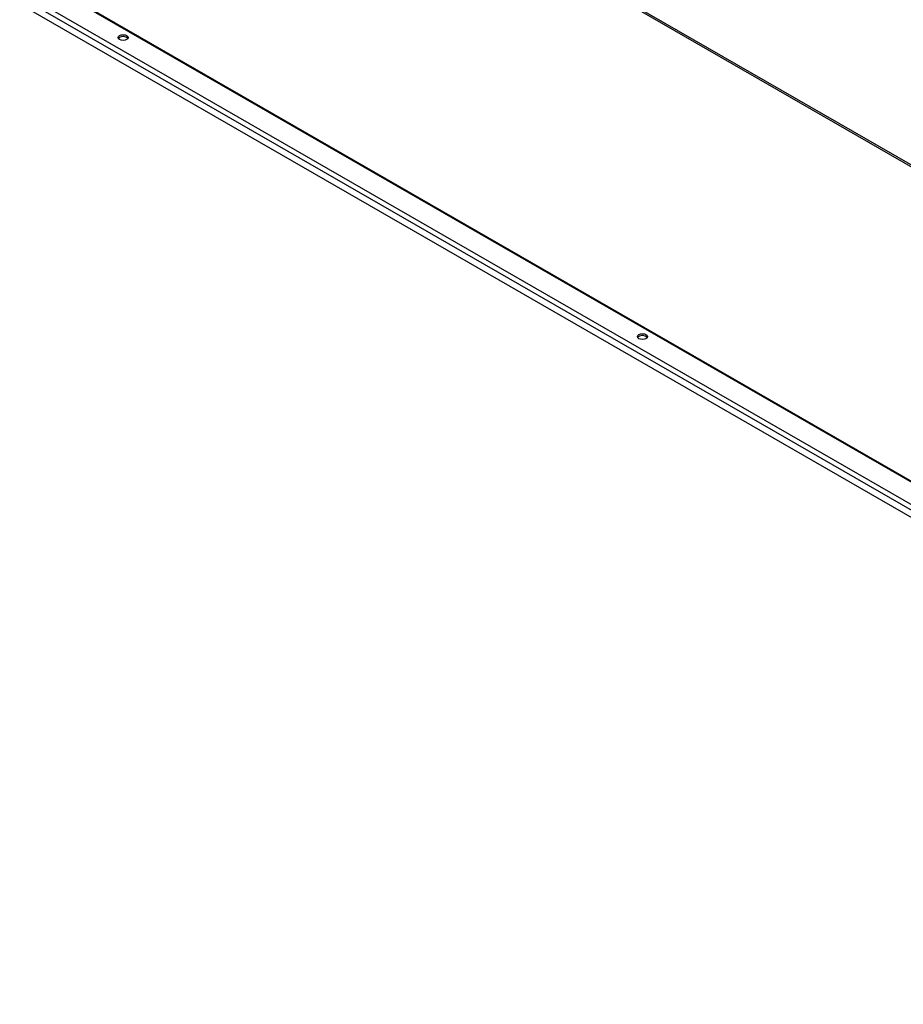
# Model space of a CAD drawing. Header units: inches. Extents: x 26 to 729, y 80 to 337.
# Tile 91 of 155: x 619 to 644, y 271 to 300. Entities that reach past the tile are written whole.
import ezdxf

# ---------------------------------------------------------------- set-up
doc = ezdxf.new("R2010")
doc.units = ezdxf.units.IN
doc.header["$MEASUREMENT"] = 0
doc.layers.add('Visible Edges(ANSI)', color=7, linetype='Continuous', lineweight=25)
doc.layers.add('Visible Tangent Edges(ANSI)', color=7, linetype='Continuous', lineweight=25)

msp = doc.modelspace()

# ---------------------------------------------------------------- linework, layer by layer
at = {"layer": 'Visible Edges(ANSI)'}
for p, q in [((619.578, 300.63), (668.636, 272.38)), ((668.706, 271.296), (618.796, 300.037))]:
    msp.add_line(p, q, dxfattribs=at)
for centre in [(621.766, 299.072), (636.687, 290.48)]:
    msp.add_ellipse(centre, major_axis=(0.145, 0), ratio=0.575862, dxfattribs=at)
for centre in [(621.766, 299.017), (636.687, 290.425)]:
    msp.add_ellipse(centre, major_axis=(0.145, 0), ratio=0.575862, start_param=0.339371, end_param=2.802222, dxfattribs=at)
at = {"layer": 'Visible Tangent Edges(ANSI)'}
for p, q in [((627.428, 305.141), (668.636, 281.412)), ((627.45, 305.179), (668.636, 281.462)), ((668.636, 272.347), (619.556, 300.61)), ((668.665, 271.528), (618.838, 300.222)), ((619, 300.29), (668.636, 271.707))]:
    msp.add_line(p, q, dxfattribs=at)

doc.saveas('drawing.dxf')
